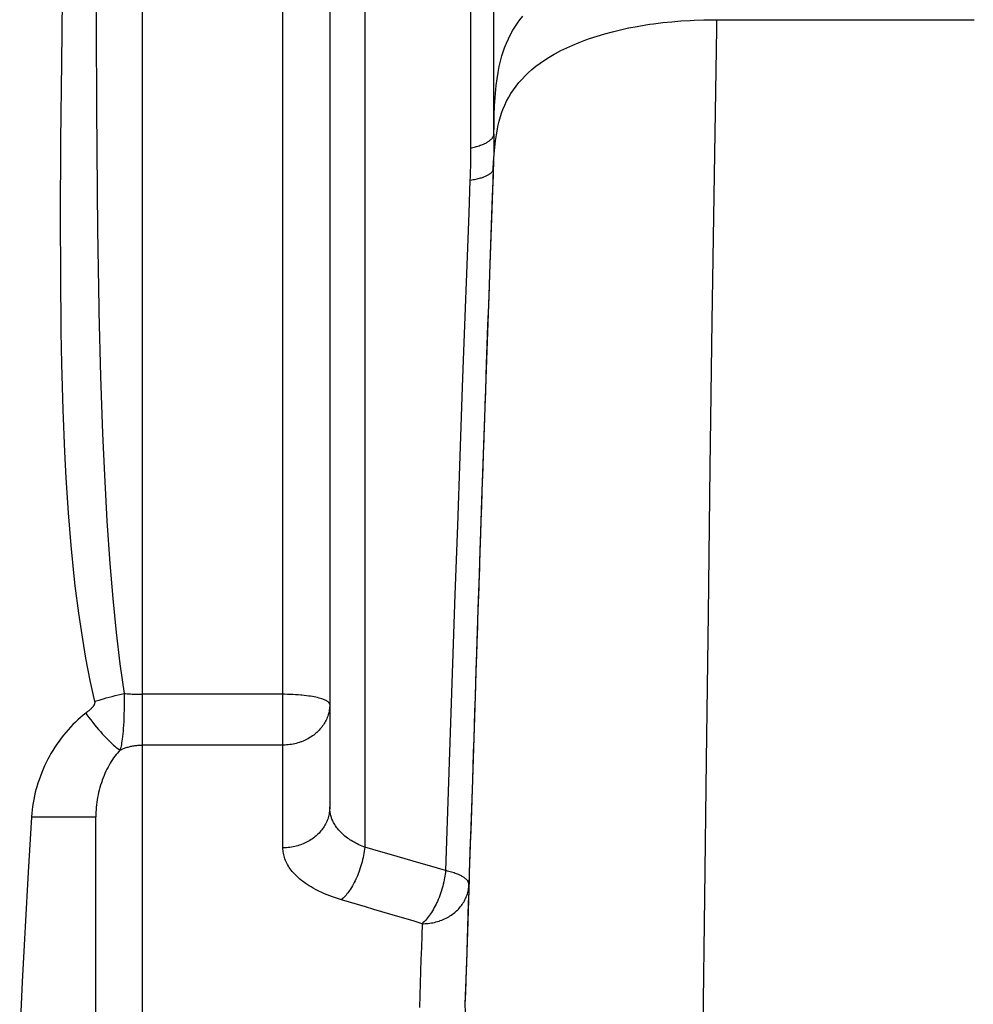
# Model space of a CAD drawing. Header units: millimetres. Extents: x 0 to 297, y 0 to 210.
# Tile 28 of 35: x 169 to 186, y 97 to 113. Entities that reach past the tile are written whole.
import ezdxf

# ---------------------------------------------------------------- set-up
doc = ezdxf.new("R2010")
doc.units = ezdxf.units.MM
doc.layers.add('ALL_ASSEM_MEMBER', color=7, linetype='CONTINUOUS')

msp = doc.modelspace()

# ---------------------------------------------------------------- linework, layer by layer
at = {"layer": 'ALL_ASSEM_MEMBER', "color": 7}
for p, q in [((171.381578, 89.669532), (171.381578, 128.917668)), ((177.391185, 111.537472), (177.391185, 126.178292)), ((176.991178, 123.178415), (176.991178, 111.29553)), ((175.181579, 122.111493), (175.181579, 99.336714)), ((173.781578, 99.324466), (173.781578, 121.009547)), ((174.581582, 121.009547), (174.581582, 100.017282)), ((170.016809, 114.610992), (169.9991, 113.266511)), ((170.583917, 113.906146), (170.585328, 113.371995)), ((177.832506, 113.482711), (177.884202, 113.547618)), ((170.585328, 113.371995), (170.591783, 111.969811)), ((177.714058, 113.306333), (177.757478, 113.376303)), ((177.757478, 113.376303), (177.804214, 113.444459)), ((177.804214, 113.444459), (177.832506, 113.482711)), ((179.552931, 113.315794), (179.691576, 113.345992)), ((179.691576, 113.345992), (179.697397, 113.34705)), ((179.697397, 113.34705), (179.838871, 113.374038)), ((179.838871, 113.374038), (179.989055, 113.39905)), ((179.989055, 113.39905), (180.058454, 113.409492)), ((180.058454, 113.409492), (180.116944, 113.417782)), ((180.116944, 113.417782), (180.276322, 113.437961)), ((180.276322, 113.437961), (180.431297, 113.454012)), ((180.431297, 113.454012), (180.586618, 113.466501)), ((180.586618, 113.466501), (180.74608, 113.475673)), ((180.74608, 113.475673), (180.812011, 113.478495)), ((180.812011, 113.478495), (180.977742, 113.483575)), ((180.977742, 113.483575), (181.00413, 113.484281)), ((181.00413, 113.484281), (181.102724, 113.487103)), ((181.102724, 113.487103), (181.196711, 113.487808)), ((181.194153, 113.335197), (181.155482, 110.833438)), ((181.196623, 113.484499), (181.194153, 113.335197)), ((181.196623, 113.484499), (181.416999, 113.484693)), ((181.416999, 113.484693), (181.857756, 113.485752)), ((181.857756, 113.485752), (182.298512, 113.48681)), ((182.298512, 113.48681), (182.518888, 113.487152)), ((182.518888, 113.487152), (182.959645, 113.487378)), ((182.959645, 113.487378), (183.400423, 113.487293)), ((183.400423, 113.487293), (183.400423, 113.487293)), ((183.400423, 113.487293), (183.841179, 113.487209)), ((183.841179, 113.487209), (184.281935, 113.487163)), ((184.281935, 113.487163), (184.722692, 113.487163)), ((184.722692, 113.487163), (185.163448, 113.487173)), ((185.163448, 113.487173), (185.604205, 113.487195)), ((169.9991, 113.266511), (169.993032, 112.758791)), ((177.637353, 113.16137), (177.674042, 113.23473)), ((177.674042, 113.23473), (177.714058, 113.306333)), ((178.960762, 113.141663), (179.026079, 113.16477)), ((179.026079, 113.16477), (179.153601, 113.206952)), ((179.153601, 113.206952), (179.283924, 113.246223)), ((179.283924, 113.246223), (179.417034, 113.282527)), ((179.417034, 113.282527), (179.552931, 113.315794)), ((177.55378, 112.954268), (177.571807, 113.005061)), ((177.571807, 113.005061), (177.60324, 113.084792)), ((177.60324, 113.084792), (177.637353, 113.16137)), ((178.536932, 112.959976), (178.634383, 113.007432)), ((178.634383, 113.007432), (178.73708, 113.053444)), ((178.73708, 113.053444), (178.845623, 113.098134)), ((178.845623, 113.098134), (178.960762, 113.141663)), ((177.502522, 112.780483), (177.526934, 112.869637)), ((177.526934, 112.869637), (177.55378, 112.954268)), ((178.25386, 112.795966), (178.334399, 112.847221)), ((178.334399, 112.847221), (178.420022, 112.897446)), ((178.420022, 112.897446), (178.444257, 112.910958)), ((178.444257, 112.910958), (178.536932, 112.959976)), ((169.993032, 112.758791), (169.980085, 111.414247)), ((177.460965, 112.586007), (177.480544, 112.686207)), ((177.480544, 112.686207), (177.502522, 112.780483)), ((178.039855, 112.63553), (178.10684, 112.690168)), ((178.10684, 112.690168), (178.17809, 112.743632)), ((178.17809, 112.743632), (178.25386, 112.795966)), ((177.443749, 112.47877), (177.460965, 112.586007)), ((177.870991, 112.473334), (177.927781, 112.532417)), ((177.927781, 112.532417), (177.976962, 112.579668)), ((177.976962, 112.579668), (178.039855, 112.63553)), ((177.421348, 112.292733), (177.428791, 112.362907)), ((177.428791, 112.362907), (177.443749, 112.47877)), ((177.722486, 112.288256), (177.768251, 112.351044)), ((177.768251, 112.351044), (177.817774, 112.412797)), ((177.817774, 112.412797), (177.870991, 112.473334)), ((177.401028, 112.012099), (177.409777, 112.157351)), ((177.409777, 112.157351), (177.421348, 112.292733)), ((177.60735, 112.094158), (177.642345, 112.160247)), ((177.642345, 112.160247), (177.680512, 112.224608)), ((177.680512, 112.224608), (177.722486, 112.288256)), ((177.395066, 111.853324), (177.401028, 112.012099)), ((177.545155, 111.95322), (177.574929, 112.025127)), ((177.574929, 112.025127), (177.60735, 112.094158)), ((170.591783, 111.969811), (170.603531, 110.567669)), ((177.391891, 111.674339), (177.395066, 111.853324)), ((177.479891, 111.749918), (177.502892, 111.830983)), ((177.502892, 111.830983), (177.528116, 111.907292)), ((177.528116, 111.907292), (177.545155, 111.95322)), ((177.391185, 111.537493), (177.391891, 111.674339)), ((177.449411, 111.617842), (177.459042, 111.663424)), ((177.459042, 111.663424), (177.479891, 111.749918)), ((177.37186, 111.47714), (177.37567, 111.483349)), ((177.37567, 111.483349), (177.378845, 111.489523)), ((177.378845, 111.489523), (177.381667, 111.495626)), ((177.381667, 111.495626), (177.384137, 111.501693)), ((177.384137, 111.501693), (177.386254, 111.507726)), ((177.386254, 111.507726), (177.388017, 111.513688)), ((177.388017, 111.513688), (177.389429, 111.51965)), ((177.389429, 111.51965), (177.390487, 111.525576)), ((177.390487, 111.525576), (177.391192, 111.531503)), ((177.391108, 111.488757), (177.390808, 111.42864)), ((177.391185, 111.537507), (177.391108, 111.488757)), ((177.391192, 111.531503), (177.391386, 111.53743)), ((177.416497, 111.418293), (177.431737, 111.521237)), ((177.431737, 111.521237), (177.449411, 111.617842)), ((169.980085, 111.414247), (169.974194, 110.06965)), ((177.050762, 111.308901), (177.072635, 111.31451)), ((177.072635, 111.31451), (177.094224, 111.320436)), ((177.094224, 111.320436), (177.115497, 111.326645)), ((177.115497, 111.326645), (177.136346, 111.333136)), ((177.136346, 111.333136), (177.156737, 111.339874)), ((177.156737, 111.339874), (177.164956, 111.342697)), ((177.164956, 111.342697), (177.181572, 111.348659)), ((177.181572, 111.348659), (177.196706, 111.354444)), ((177.196706, 111.354444), (177.210782, 111.360194)), ((177.210782, 111.360194), (177.224117, 111.36598)), ((177.224117, 111.36598), (177.236817, 111.371907)), ((177.236817, 111.371907), (177.249094, 111.37801)), ((177.249094, 111.37801), (177.260982, 111.384324)), ((177.260982, 111.384324), (177.272589, 111.390921)), ((177.272589, 111.390921), (177.283983, 111.3978)), ((177.283983, 111.3978), (177.294285, 111.404397)), ((177.294285, 111.404397), (177.304409, 111.411276)), ((177.304409, 111.411276), (177.313864, 111.41812)), ((177.313864, 111.41812), (177.322683, 111.424929)), ((177.322683, 111.424929), (177.330868, 111.431702)), ((177.330868, 111.431702), (177.338417, 111.438405)), ((177.338417, 111.438405), (177.345367, 111.445037)), ((177.345367, 111.445037), (177.351752, 111.451599)), ((177.351752, 111.451599), (177.357573, 111.45809)), ((177.357573, 111.45809), (177.362829, 111.464511)), ((177.362829, 111.464511), (177.367592, 111.470861)), ((177.367592, 111.470861), (177.37186, 111.47714)), ((177.390102, 111.368523), (177.389397, 111.308407)), ((177.390808, 111.42864), (177.390102, 111.368523)), ((177.403691, 111.307384), (177.416497, 111.418293)), ((176.990586, 111.158709), (176.990286, 111.130205)), ((176.990938, 111.21382), (176.990586, 111.158709)), ((176.991154, 111.268931), (176.990938, 111.21382)), ((176.991178, 111.29553), (176.991154, 111.268931)), ((176.991178, 111.29553), (177.006559, 111.298705)), ((177.006559, 111.298705), (177.028714, 111.303609)), ((177.028714, 111.303609), (177.050762, 111.308901)), ((177.384782, 111.049348), (177.393179, 111.185944)), ((177.386723, 111.176824), (177.385312, 111.116722)), ((177.388134, 111.23693), (177.386723, 111.176824)), ((177.388338, 111.24829), (177.388134, 111.23693)), ((177.389397, 111.308407), (177.388338, 111.24829)), ((177.393179, 111.185944), (177.403691, 111.307384)), ((176.988522, 111.019997), (176.987463, 110.964897)), ((176.98958, 111.075104), (176.988522, 111.019997)), ((176.990286, 111.130205), (176.98958, 111.075104)), ((177.381784, 110.99653), (177.379667, 110.936445)), ((177.379879, 110.936477), (177.384782, 111.049348)), ((177.383548, 111.056626), (177.381784, 110.99653)), ((177.385312, 111.116722), (177.383548, 111.056626)), ((176.984288, 110.854707), (176.982525, 110.799628)), ((176.986052, 110.909796), (176.984288, 110.854707)), ((176.987463, 110.964897), (176.986052, 110.909796)), ((177.23276, 110.804796), (177.245566, 110.810052)), ((177.245566, 110.810052), (177.258195, 110.815626)), ((177.258195, 110.815626), (177.270719, 110.821553)), ((177.270719, 110.821553), (177.281514, 110.82695)), ((177.281514, 110.82695), (177.292097, 110.832595)), ((177.292097, 110.832595), (177.301834, 110.838169)), ((177.301834, 110.838169), (177.310794, 110.843672)), ((177.310794, 110.843672), (177.319049, 110.849105)), ((177.319049, 110.849105), (177.326634, 110.854467)), ((177.326634, 110.854467), (177.333584, 110.859794)), ((177.333584, 110.859794), (177.339934, 110.86505)), ((177.339934, 110.86505), (177.345719, 110.870271)), ((177.345719, 110.870271), (177.350941, 110.875457)), ((177.350941, 110.875457), (177.355668, 110.880608)), ((177.355668, 110.880608), (177.359901, 110.885723)), ((177.359901, 110.885723), (177.363676, 110.890803)), ((177.375187, 110.810754), (177.362769, 110.476642)), ((177.363676, 110.890803), (177.366851, 110.895883)), ((177.379879, 110.936477), (177.366191, 110.568876)), ((177.366851, 110.895883), (177.369673, 110.900928)), ((177.369673, 110.900928), (177.372142, 110.905972)), ((177.372142, 110.905972), (177.374259, 110.910982)), ((177.374259, 110.910982), (177.376023, 110.916027)), ((177.379879, 110.936445), (177.375187, 110.810754)), ((177.376023, 110.916027), (177.377434, 110.921071)), ((177.377434, 110.921071), (177.378492, 110.926151)), ((177.378492, 110.926151), (177.379198, 110.931267)), ((177.379198, 110.931267), (177.379551, 110.936452)), ((181.155482, 110.833438), (181.119223, 108.331643)), ((176.980443, 110.744541), (176.958783, 110.181735)), ((176.982525, 110.799628), (176.980408, 110.744549)), ((176.980454, 110.744541), (176.987827, 110.7456)), ((176.987827, 110.7456), (177.010934, 110.749128)), ((177.010934, 110.749128), (177.03397, 110.753008)), ((177.03397, 110.753008), (177.05683, 110.757206)), ((177.05683, 110.757206), (177.079373, 110.761722)), ((177.079373, 110.761722), (177.101527, 110.766484)), ((177.101527, 110.766484), (177.123188, 110.771494)), ((177.123188, 110.771494), (177.144284, 110.77675)), ((177.144284, 110.77675), (177.161076, 110.781195)), ((177.161076, 110.781195), (177.177233, 110.785781)), ((177.177233, 110.785781), (177.192155, 110.790332)), ((177.192155, 110.790332), (177.206231, 110.794989)), ((177.206231, 110.794989), (177.219707, 110.799786)), ((177.219707, 110.799786), (177.23276, 110.804796)), ((170.603531, 110.567669), (170.611574, 109.899149)), ((177.366191, 110.568876), (177.314125, 109.140174)), ((177.362769, 110.476642), (177.350457, 110.142534)), ((176.958783, 110.181735), (176.914297, 109.000851)), ((177.350457, 110.142534), (177.338251, 109.808415)), ((169.974194, 110.06965), (169.975958, 109.155915)), ((170.611574, 109.899149), (170.634117, 108.559537)), ((177.338251, 109.808415), (177.326151, 109.474296)), ((177.326151, 109.474296), (177.314121, 109.140174)), ((169.975958, 109.155915), (169.9858, 108.151078)), ((177.314125, 109.140174), (177.301213, 108.779)), ((177.314121, 109.140174), (177.306642, 108.931746)), ((176.914297, 109.000851), (176.870888, 107.819929)), ((177.306642, 108.931746), (177.294754, 108.597627)), ((177.301213, 108.779), (177.25096, 107.350234)), ((170.634117, 108.559537), (170.635528, 108.489247)), ((170.635528, 108.489247), (170.663186, 107.387925)), ((177.294754, 108.597627), (177.282936, 108.263497)), ((181.119223, 108.331643), (181.085004, 105.829831)), ((169.9858, 108.151078), (169.995537, 107.60446)), ((177.282936, 108.263497), (177.271188, 107.929364)), ((176.870888, 107.819929), (176.848522, 107.201849)), ((177.271188, 107.929364), (177.259511, 107.595235)), ((169.995537, 107.60446), (170.01688, 106.815784)), ((177.254205, 107.446708), (177.25103, 107.350234)), ((177.257733, 107.543172), (177.254205, 107.446708)), ((177.259497, 107.595235), (177.257733, 107.543172)), ((170.663186, 107.387925), (170.697017, 106.411071)), ((177.25096, 107.350234), (177.239142, 107.008965)), ((177.249619, 107.305823), (177.246444, 107.209363)), ((177.25103, 107.350234), (177.249619, 107.305823)), ((176.848522, 107.201849), (176.806362, 106.020881)), ((177.243269, 107.112889), (177.240094, 107.016415)), ((177.246444, 107.209363), (177.243269, 107.112889)), ((177.239142, 107.008965), (177.190219, 105.580146)), ((177.240094, 107.016415), (177.236919, 106.919952)), ((170.01688, 106.815784), (170.045561, 106.097931)), ((177.233744, 106.823481), (177.230569, 106.727007)), ((177.236919, 106.919952), (177.233744, 106.823481)), ((177.226089, 106.630544), (177.22362, 106.55712)), ((177.230569, 106.727007), (177.227394, 106.630544)), ((177.22362, 106.55712), (177.215224, 106.312875)), ((170.697017, 106.411071), (170.728626, 105.700627)), ((177.215224, 106.312875), (177.206898, 106.06864)), ((170.045561, 106.097931), (170.068597, 105.654021)), ((176.806362, 106.020881), (176.764861, 104.839892)), ((177.206898, 106.06864), (177.198572, 105.824391)), ((177.198572, 105.824391), (177.190282, 105.580146)), ((181.085004, 105.829831), (181.052337, 103.327984)), ((170.068597, 105.654021), (170.107766, 105.051788)), ((170.728626, 105.700627), (170.772381, 104.914512)), ((177.190219, 105.580146), (177.179706, 105.270034)), ((177.190282, 105.580146), (177.184497, 105.409324)), ((177.179706, 105.270034), (177.131742, 103.841194)), ((177.184497, 105.409324), (177.176242, 105.165079)), ((177.176242, 105.165079), (177.167987, 104.92083)), ((170.107766, 105.051788), (170.153712, 104.492939)), ((170.772381, 104.914512), (170.822733, 104.188383)), ((177.167987, 104.92083), (177.159767, 104.676585)), ((176.764861, 104.839892), (176.723875, 103.658885)), ((177.159767, 104.676585), (177.151583, 104.432339)), ((170.153712, 104.492939), (170.206692, 103.967865)), ((177.151583, 104.432339), (177.143398, 104.188094)), ((170.822733, 104.188383), (170.872891, 103.58924)), ((177.140862, 104.111732), (177.136346, 103.976456)), ((177.143331, 104.188094), (177.140862, 104.111732)), ((170.206692, 103.967865), (170.225142, 103.806128)), ((177.136346, 103.976456), (177.131831, 103.841194)), ((170.225142, 103.806128), (170.285322, 103.335015)), ((177.131742, 103.841194), (177.122747, 103.571443)), ((177.129714, 103.782283), (177.125198, 103.647022)), ((177.131831, 103.841194), (177.129714, 103.782283)), ((170.872891, 103.58924), (170.930982, 103.00732)), ((176.723875, 103.658885), (176.683295, 102.477865)), ((177.122747, 103.571443), (177.075432, 102.142581)), ((177.125198, 103.647022), (177.120718, 103.511746)), ((177.120718, 103.511746), (177.116203, 103.376484)), ((170.285322, 103.335015), (170.351521, 102.893761)), ((177.111722, 103.241211), (177.107242, 103.105935)), ((177.116203, 103.376484), (177.111722, 103.241211)), ((181.052337, 103.327984), (181.020834, 100.826126)), ((177.107242, 103.105935), (177.102762, 102.970673)), ((170.351521, 102.893761), (170.407602, 102.566747)), ((170.930982, 103.00732), (170.994772, 102.468872)), ((177.102762, 102.970673), (177.098281, 102.835401)), ((177.098331, 102.835401), (177.090993, 102.613246)), ((170.407602, 102.566747), (170.481703, 102.186216)), ((177.090993, 102.613246), (177.083197, 102.377912)), ((170.994772, 102.468872), (171.064826, 101.964126)), ((176.683295, 102.477865), (176.642991, 101.296833)), ((177.083197, 102.377912), (177.075436, 102.142581)), ((170.481703, 102.186216), (170.561124, 101.829626)), ((177.075083, 102.129423), (177.067322, 101.894089)), ((177.075432, 102.142581), (177.06813, 101.920804)), ((177.075436, 102.142581), (177.075083, 102.129423)), ((170.7114, 101.873441), (170.761635, 101.887411)), ((170.761635, 101.887411), (170.811955, 101.901063)), ((170.811955, 101.901063), (170.862371, 101.914398)), ((170.862371, 101.914398), (170.912874, 101.92738)), ((170.912874, 101.92738), (170.963463, 101.94001)), ((170.963463, 101.94001), (171.01415, 101.952251)), ((171.01415, 101.952251), (171.064921, 101.964104)), ((171.064911, 101.964126), (171.065264, 101.933857)), ((171.064911, 101.964126), (171.09091, 101.961656)), ((171.065264, 101.933857), (171.065969, 101.839817)), ((171.09091, 101.961656), (171.118074, 101.959539)), ((171.118074, 101.959539), (171.141111, 101.957776)), ((171.141111, 101.957776), (171.143933, 101.957582)), ((171.143933, 101.957582), (171.173743, 101.955818)), ((171.173743, 101.955818), (171.203517, 101.954054)), ((171.203517, 101.954054), (171.233291, 101.952643)), ((171.233291, 101.952643), (171.263031, 101.951584)), ((171.263031, 101.951584), (171.292734, 101.950879)), ((171.292734, 101.950879), (171.322403, 101.950173)), ((171.322403, 101.950173), (171.352036, 101.94982)), ((171.352036, 101.94982), (171.381599, 101.9497)), ((173.781578, 101.949827), (171.381578, 101.949827)), ((173.81045, 101.949894), (173.781628, 101.95)), ((173.859045, 101.949189), (173.81045, 101.949894)), ((173.906599, 101.947778), (173.859045, 101.949189)), ((173.953194, 101.946014), (173.906599, 101.947778)), ((173.998886, 101.943544), (173.953194, 101.946014)), ((174.043724, 101.940369), (173.998886, 101.943544)), ((174.087757, 101.936701), (174.043724, 101.940369)), ((174.105855, 101.934937), (174.087757, 101.936701)), ((174.147433, 101.930562), (174.105855, 101.934937)), ((174.18748, 101.925729), (174.147433, 101.930562)), ((174.22612, 101.920438), (174.18748, 101.925729)), ((174.255224, 101.916028), (174.22612, 101.920438)), ((174.287786, 101.910525), (174.255224, 101.916028)), ((174.318301, 101.904774), (174.287786, 101.910525)), ((174.347299, 101.898706), (174.318301, 101.904774)), ((174.372558, 101.892886), (174.347299, 101.898706)), ((174.39891, 101.886183), (174.372558, 101.892886)), ((174.423675, 101.879268), (174.39891, 101.886183)), ((177.06813, 101.920804), (177.021189, 100.491919)), ((177.067322, 101.894089), (177.059561, 101.658758)), ((170.510317, 101.712645), (170.501956, 101.704425)), ((170.514409, 101.716843), (170.510317, 101.712645)), ((170.520441, 101.723193), (170.514409, 101.716843)), ((170.525733, 101.729049), (170.520441, 101.723193)), ((170.530425, 101.734587), (170.525733, 101.729049)), ((170.534658, 101.739914), (170.530425, 101.734587)), ((170.538503, 101.745065), (170.534658, 101.739914)), ((170.542031, 101.750145), (170.538503, 101.745065)), ((170.545206, 101.755154), (170.542031, 101.750145)), ((170.548028, 101.760129), (170.545206, 101.755154)), ((170.550498, 101.765103), (170.548028, 101.760129)), ((170.550713, 101.765455), (170.550498, 101.765103)), ((170.553183, 101.7705), (170.550713, 101.765455)), ((170.555299, 101.775545), (170.553183, 101.7705)), ((170.557063, 101.780554), (170.555299, 101.775545)), ((170.558827, 101.785528), (170.557063, 101.780554)), ((170.560238, 101.790432), (170.558827, 101.785528)), ((170.561296, 101.79523), (170.560238, 101.790432)), ((170.561226, 101.829626), (170.588072, 101.837704)), ((170.561226, 101.829626), (170.561931, 101.825745)), ((170.562002, 101.799922), (170.561296, 101.79523)), ((170.561931, 101.825745), (170.562637, 101.821759)), ((170.562708, 101.804543), (170.562002, 101.799922)), ((170.562637, 101.821759), (170.56299, 101.817631)), ((170.563043, 101.809023), (170.562708, 101.804543)), ((170.56299, 101.817631), (170.563127, 101.813398)), ((170.563127, 101.813398), (170.563043, 101.809023)), ((170.588072, 101.837704), (170.638082, 101.85245)), ((170.638082, 101.85245), (170.688187, 101.866879)), ((170.688187, 101.866879), (170.7114, 101.873441)), ((171.066057, 101.759635), (171.065352, 101.687749)), ((171.065969, 101.839817), (171.066057, 101.759635)), ((174.446747, 101.872213), (174.423675, 101.879268)), ((174.46174, 101.867239), (174.446747, 101.872213)), ((174.477791, 101.861383), (174.46174, 101.867239)), ((174.492573, 101.855385), (174.477791, 101.861383)), ((174.506755, 101.848965), (174.492573, 101.855385)), ((174.520724, 101.841945), (174.506755, 101.848965)), ((174.52524, 101.839475), (174.520724, 101.841945)), ((174.535964, 101.833337), (174.52524, 101.839475)), ((174.545101, 101.827481), (174.535964, 101.833337)), ((174.552898, 101.821836), (174.545101, 101.827481)), ((174.55953, 101.816333), (174.552898, 101.821836)), ((174.565104, 101.810971), (174.55953, 101.816333)), ((174.569725, 101.805714), (174.565104, 101.810971)), ((174.5735, 101.800529), (174.569725, 101.805714)), ((174.576322, 101.795413), (174.5735, 101.800529)), ((174.578439, 101.790333), (174.576322, 101.795413)), ((174.579818, 101.730643), (174.577702, 101.708277)), ((174.580203, 101.785253), (174.578439, 101.790333)), ((174.581229, 101.752868), (174.579818, 101.730643)), ((174.581261, 101.780103), (174.580203, 101.785253)), ((174.581582, 101.774882), (174.581229, 101.752868)), ((174.581582, 101.774882), (174.581261, 101.780103)), ((170.32078, 101.554008), (170.27694, 101.515111)), ((170.365223, 101.591325), (170.32078, 101.554008)), ((170.410202, 101.627043), (170.365223, 101.591325)), ((170.423322, 101.637291), (170.410198, 101.627131)), ((170.410202, 101.627033), (170.429957, 101.599834)), ((170.438174, 101.649004), (170.423322, 101.637291)), ((170.429957, 101.599834), (170.463189, 101.554971)), ((170.451191, 101.659516), (170.438174, 101.649004)), ((170.462939, 101.669288), (170.451191, 101.659516)), ((170.473734, 101.678566), (170.462939, 101.669288)), ((170.463189, 101.554971), (170.49628, 101.51141)), ((170.483752, 101.687421), (170.473734, 101.678566)), ((170.493136, 101.696029), (170.483752, 101.687421)), ((170.501956, 101.704425), (170.493136, 101.696029)), ((171.06176, 101.54703), (171.058938, 101.482281)), ((171.063877, 101.613821), (171.06176, 101.54703)), ((171.065288, 101.682916), (171.063877, 101.613821)), ((171.065352, 101.687749), (171.065288, 101.682916)), ((174.539051, 101.552244), (174.530267, 101.53083)), ((174.547059, 101.573975), (174.539051, 101.552244)), ((174.547222, 101.574328), (174.547059, 101.573975)), ((174.554418, 101.596341), (174.547222, 101.574328)), ((174.560804, 101.618566), (174.554418, 101.596341)), ((174.566342, 101.640932), (174.560804, 101.618566)), ((174.571034, 101.663369), (174.566342, 101.640932)), ((174.574879, 101.685841), (174.571034, 101.663369)), ((174.577702, 101.708277), (174.574879, 101.685841)), ((177.059561, 101.658758), (177.051835, 101.423424)), ((170.149397, 101.389106), (170.10838, 101.344105)), ((170.191191, 101.432635), (170.149397, 101.389106)), ((170.233729, 101.474654), (170.191191, 101.432635)), ((170.27694, 101.515111), (170.233729, 101.474654)), ((170.49628, 101.51141), (170.529264, 101.46908)), ((170.529264, 101.46908), (170.562178, 101.427943)), ((170.562178, 101.427943), (170.595022, 101.387959)), ((170.595022, 101.387959), (170.62783, 101.349083)), ((171.05541, 101.419388), (171.052235, 101.371502)), ((171.058938, 101.482281), (171.05541, 101.419388)), ((174.446624, 101.389825), (174.431454, 101.370881)), ((174.461017, 101.409122), (174.446624, 101.389825)), ((174.474599, 101.428737), (174.461017, 101.409122)), ((174.487369, 101.448668), (174.474599, 101.428737)), ((174.499329, 101.468847), (174.487369, 101.448668)), ((174.510441, 101.489238), (174.499329, 101.468847)), ((174.520742, 101.50984), (174.510441, 101.489238)), ((174.530267, 101.53083), (174.520742, 101.50984)), ((177.051835, 101.423424), (177.044109, 101.188093)), ((170.028927, 101.249797), (169.990612, 101.200595)), ((170.068213, 101.297652), (170.028927, 101.249797)), ((170.10838, 101.344105), (170.068213, 101.297652)), ((170.62783, 101.349083), (170.660603, 101.311283)), ((170.660603, 101.311283), (170.693376, 101.274531)), ((170.693376, 101.274531), (170.726149, 101.238787)), ((170.726149, 101.238787), (170.731794, 101.232719)), ((170.731794, 101.232719), (170.762344, 101.200476)), ((171.039042, 101.226246), (171.033715, 101.183129)), ((171.043875, 101.271592), (171.039042, 101.226246)), ((171.048284, 101.319739), (171.043875, 101.271592)), ((171.052235, 101.371502), (171.048284, 101.319739)), ((174.243918, 101.209556), (174.221375, 101.196221)), ((174.265861, 101.223491), (174.243918, 101.209556)), ((174.287204, 101.238025), (174.265861, 101.223491)), ((174.307876, 101.253159), (174.287204, 101.238025)), ((174.327914, 101.268858), (174.307876, 101.253159)), ((174.347282, 101.285086), (174.327914, 101.268858)), ((174.363156, 101.299232), (174.347282, 101.285086)), ((174.381289, 101.316448), (174.363156, 101.299232)), ((174.398752, 101.334157), (174.381289, 101.316448)), ((174.415473, 101.352325), (174.398752, 101.334157)), ((174.431454, 101.370881), (174.415473, 101.352325)), ((176.642991, 101.296833), (176.602823, 100.115791)), ((169.881967, 101.045479), (169.848065, 100.991501)), ((169.917069, 101.098375), (169.881967, 101.045479)), ((169.953299, 101.150102), (169.917069, 101.098375)), ((169.990612, 101.200595), (169.953299, 101.150102)), ((170.762344, 101.200476), (170.791589, 101.170525)), ((170.791589, 101.170525), (170.819847, 101.142479)), ((170.819847, 101.142479), (170.847364, 101.116091)), ((170.847364, 101.116091), (170.874316, 101.09115)), ((170.874316, 101.09115), (170.884017, 101.082401)), ((170.884017, 101.082401), (170.905607, 101.063457)), ((170.905607, 101.063457), (170.925327, 101.046912)), ((170.925327, 101.046912), (170.943848, 101.032165)), ((171.007362, 101.039902), (171.001118, 101.017324)), ((171.013183, 101.063891), (171.007362, 101.039902)), ((171.018651, 101.089573), (171.013183, 101.063891)), ((171.023837, 101.117442), (171.018651, 101.089573)), ((171.028811, 101.148275), (171.023837, 101.117442)), ((171.033715, 101.183129), (171.028811, 101.148275)), ((171.08624, 101.033086), (171.101974, 101.038343)), ((171.101974, 101.038343), (171.117919, 101.043317)), ((171.117919, 101.043317), (171.134006, 101.048009)), ((171.134006, 101.048009), (171.150233, 101.052418)), ((171.150233, 101.052418), (171.166602, 101.056511)), ((171.166602, 101.056511), (171.183077, 101.060321)), ((171.183077, 101.060321), (171.199693, 101.063848)), ((171.199693, 101.063848), (171.216415, 101.067023)), ((171.216415, 101.067023), (171.233207, 101.069846)), ((171.233207, 101.069846), (171.250069, 101.072315)), ((171.250069, 101.072315), (171.267003, 101.074432)), ((171.267003, 101.074432), (171.283971, 101.076548)), ((171.283971, 101.076548), (171.300975, 101.078312)), ((171.300975, 101.078312), (171.313605, 101.079371)), ((171.313605, 101.079371), (171.330609, 101.080429)), ((171.330609, 101.080429), (171.347612, 101.081134)), ((171.347612, 101.081134), (171.364616, 101.081487)), ((171.364616, 101.081487), (171.381585, 101.081646)), ((173.781578, 101.082062), (171.381578, 101.082062)), ((173.809543, 101.082637), (173.781674, 101.082285)), ((173.817375, 101.082909), (173.809543, 101.082637)), ((173.845244, 101.08432), (173.817375, 101.082909)), ((173.873043, 101.086789), (173.845244, 101.08432)), ((173.900736, 101.089964), (173.873043, 101.086789)), ((173.928288, 101.093986), (173.900736, 101.089964)), ((173.955628, 101.098819), (173.928288, 101.093986)), ((173.982721, 101.104464), (173.955628, 101.098819)), ((174.009533, 101.110919), (173.982721, 101.104464)), ((174.035991, 101.118151), (174.009533, 101.110919)), ((174.062096, 101.126159), (174.035991, 101.118151)), ((174.087779, 101.134908), (174.062096, 101.126159)), ((174.100725, 101.139671), (174.087779, 101.134908)), ((174.125808, 101.149549), (174.100725, 101.139671)), ((174.150467, 101.160167), (174.125808, 101.149549)), ((174.174632, 101.171491), (174.150467, 101.160167)), ((174.198268, 101.183521), (174.174632, 101.171491)), ((174.221375, 101.196221), (174.198268, 101.183521)), ((177.044109, 101.188093), (177.036383, 100.952762)), ((169.784036, 100.880602), (169.763857, 100.842823)), ((169.815398, 100.93651), (169.784036, 100.880602)), ((169.848065, 100.991501), (169.815398, 100.93651)), ((170.907805, 100.891411), (170.887062, 100.862836)), ((170.929007, 100.918998), (170.907805, 100.891411)), ((170.950632, 100.945597), (170.929007, 100.918998)), ((170.943848, 101.032165), (170.961522, 101.018901)), ((170.972716, 100.971244), (170.950632, 100.945597)), ((170.961522, 101.018901), (170.978597, 101.006871)), ((170.995223, 100.995903), (170.972716, 100.971244)), ((170.978597, 101.006871), (170.995213, 100.995935)), ((171.001118, 101.017324), (170.994451, 100.995946)), ((170.995223, 100.995903), (171.010075, 101.002818)), ((171.010075, 101.002818), (171.025068, 101.00945)), ((171.025068, 101.00945), (171.040238, 101.0158)), ((171.040238, 101.0158), (171.055548, 101.021868)), ((171.055548, 101.021868), (171.071035, 101.027689)), ((171.071035, 101.027689), (171.08624, 101.033086)), ((177.036383, 100.952762), (177.028657, 100.717428)), ((169.707201, 100.727683), (169.681096, 100.669168)), ((169.734789, 100.785571), (169.707201, 100.727683)), ((169.763857, 100.842823), (169.734789, 100.785571)), ((170.790542, 100.704615), (170.772762, 100.669867)), ((170.808851, 100.738305), (170.790542, 100.704615)), ((170.827654, 100.770973), (170.808851, 100.738305)), ((170.846986, 100.802617), (170.827654, 100.770973)), ((170.866777, 100.833238), (170.846986, 100.802617)), ((170.887062, 100.862836), (170.866777, 100.833238)), ((177.028657, 100.717428), (177.020931, 100.482097)), ((181.020834, 100.826126), (180.991976, 98.47357)), ((169.63333, 100.550325), (169.611669, 100.490024)), ((169.656472, 100.610043), (169.63333, 100.550325)), ((169.681096, 100.669168), (169.656472, 100.610043)), ((170.722844, 100.559366), (170.707392, 100.520458)), ((170.738895, 100.59724), (170.722844, 100.559366)), ((170.755546, 100.63407), (170.738895, 100.59724)), ((170.772762, 100.669867), (170.755546, 100.63407)), ((169.572088, 100.365928), (169.563409, 100.335271)), ((169.572793, 100.367692), (169.572088, 100.365928)), ((169.59149, 100.429142), (169.572793, 100.367692)), ((169.611669, 100.490024), (169.59149, 100.429142)), ((170.664177, 100.395074), (170.651971, 100.353602)), ((170.677335, 100.43637), (170.664177, 100.395074)), ((170.688942, 100.470308), (170.677335, 100.43637)), ((170.692575, 100.480538), (170.688942, 100.470308)), ((170.707392, 100.520458), (170.692575, 100.480538)), ((177.021189, 100.491919), (177.015686, 100.324177)), ((177.020868, 100.48209), (177.015753, 100.326209)), ((169.532929, 100.213112), (169.520229, 100.152533)), ((169.547323, 100.274047), (169.532929, 100.213112)), ((169.563409, 100.335271), (169.547323, 100.274047)), ((170.621138, 100.228373), (170.612813, 100.186463)), ((170.630451, 100.270223), (170.621138, 100.228373)), ((170.640717, 100.311971), (170.630451, 100.270223)), ((170.651971, 100.353602), (170.640717, 100.311971)), ((177.015686, 100.324177), (176.968876, 98.895291)), ((177.015753, 100.326209), (177.009897, 100.147347)), ((169.499909, 100.032677), (169.492254, 99.973495)), ((169.509223, 100.092374), (169.499909, 100.032677)), ((169.520229, 100.152533), (169.509223, 100.092374)), ((170.593727, 100.06062), (170.589318, 100.018717)), ((170.599125, 100.102562), (170.593727, 100.06062)), ((170.605475, 100.144518), (170.599125, 100.102562)), ((170.612813, 100.186463), (170.605475, 100.144518)), ((176.602823, 100.115791), (176.562688, 98.93476)), ((177.009897, 100.147347), (177.00404, 99.968482)), ((169.486257, 99.914884), (169.481882, 99.856856)), ((169.492254, 99.973495), (169.486257, 99.914884)), ((170.581909, 99.89351), (170.581556, 99.852009)), ((170.58332, 99.935144), (170.581909, 99.89351)), ((170.58579, 99.976881), (170.58332, 99.935144)), ((170.589318, 100.018717), (170.58579, 99.976881)), ((174.560804, 99.860966), (174.554418, 99.838741)), ((174.566342, 99.883332), (174.560804, 99.860966)), ((174.571034, 99.905769), (174.566342, 99.883332)), ((174.574879, 99.928241), (174.571034, 99.905769)), ((174.577702, 99.950677), (174.574879, 99.928241)), ((174.579818, 99.973043), (174.577702, 99.950677)), ((174.581229, 99.995268), (174.579818, 99.973043)), ((174.581582, 100.017282), (174.581229, 99.995268)), ((174.582034, 99.997914), (174.581681, 100.017282)), ((174.583092, 99.97837), (174.582034, 99.997914)), ((174.584856, 99.95872), (174.583092, 99.97837)), ((174.587325, 99.939), (174.584856, 99.95872)), ((174.5905, 99.919245), (174.587325, 99.939)), ((174.594522, 99.899524), (174.5905, 99.919245)), ((174.599284, 99.879875), (174.594522, 99.899524)), ((174.604753, 99.860331), (174.599284, 99.879875)), ((174.610891, 99.840999), (174.604753, 99.860331)), ((177.00404, 99.968482), (176.998184, 99.789617)), ((169.481283, 99.84611), (169.424796, 98.908552)), ((169.481988, 99.856729), (169.481283, 99.84611)), ((169.481988, 99.856729), (169.560136, 99.856902)), ((169.560136, 99.856902), (169.67011, 99.857054)), ((169.67011, 99.857054), (169.755377, 99.857096)), ((169.755377, 99.857096), (169.865341, 99.857075)), ((169.865341, 99.857075), (169.945308, 99.85699)), ((169.945308, 99.85699), (170.055273, 99.856796)), ((170.055273, 99.856796), (170.118963, 99.856634)), ((170.118963, 99.856634), (170.228927, 99.856281)), ((170.228927, 99.856281), (170.30644, 99.855928)), ((170.30644, 99.855928), (170.376117, 99.855575)), ((170.376117, 99.855575), (170.43689, 99.855223)), ((170.43689, 99.855223), (170.487933, 99.85487)), ((170.487933, 99.85487), (170.528456, 99.854164)), ((170.528456, 99.854164), (170.534595, 99.854076)), ((170.534595, 99.854076), (170.557772, 99.853723)), ((170.557772, 99.853723), (170.568109, 99.85342)), ((170.568109, 99.85342), (170.571284, 99.853399)), ((170.571284, 99.853399), (170.575517, 99.85312)), ((170.575517, 99.85312), (170.577281, 99.852852)), ((170.577281, 99.852852), (170.580103, 99.85282)), ((170.580103, 99.85282), (170.581161, 99.852863)), ((170.581161, 99.852863), (170.581514, 99.85251)), ((170.581585, 90.547038), (170.581585, 99.852069)), ((174.48738, 99.691068), (174.474609, 99.671136)), ((174.499339, 99.711247), (174.48738, 99.691068)), ((174.510452, 99.731638), (174.499339, 99.711247)), ((174.520753, 99.75224), (174.510452, 99.731638)), ((174.530278, 99.77323), (174.520753, 99.75224)), ((174.539062, 99.794644), (174.530278, 99.77323)), ((174.54707, 99.816375), (174.539062, 99.794644)), ((174.547222, 99.816728), (174.54707, 99.816375)), ((174.554418, 99.838741), (174.547222, 99.816728)), ((174.61336, 99.834014), (174.610891, 99.840999)), ((174.620451, 99.814999), (174.61336, 99.834014)), ((174.628212, 99.796267), (174.620451, 99.814999)), ((174.636749, 99.777569), (174.628212, 99.796267)), ((174.646027, 99.758907), (174.636749, 99.777569)), ((174.656082, 99.740351), (174.646027, 99.758907)), ((174.666912, 99.721831), (174.656082, 99.740351)), ((174.678554, 99.703416), (174.666912, 99.721831)), ((174.690971, 99.685106), (174.678554, 99.703416)), ((176.998184, 99.789617), (176.992328, 99.610752)), ((174.347327, 99.52745), (174.32796, 99.511222)), ((174.363167, 99.541597), (174.347327, 99.52745)), ((174.3813, 99.558812), (174.363167, 99.541597)), ((174.398762, 99.576522), (174.3813, 99.558812)), ((174.415484, 99.59469), (174.398762, 99.576522)), ((174.431429, 99.613281), (174.415484, 99.59469)), ((174.446634, 99.632225), (174.431429, 99.613281)), ((174.461028, 99.651522), (174.446634, 99.632225)), ((174.474609, 99.671136), (174.461028, 99.651522)), ((174.704165, 99.666938), (174.690971, 99.685106)), ((174.718135, 99.648911), (174.704165, 99.666938)), ((174.732881, 99.631061), (174.718135, 99.648911)), ((174.737044, 99.626228), (174.732881, 99.631061)), ((174.752778, 99.60866), (174.737044, 99.626228)), ((174.769253, 99.591303), (174.752778, 99.60866)), ((174.786503, 99.574158), (174.769253, 99.591303)), ((174.804566, 99.55726), (174.786503, 99.574158)), ((174.823404, 99.540609), (174.804566, 99.55726)), ((174.843054, 99.524205), (174.823404, 99.540609)), ((174.863515, 99.508047), (174.843054, 99.524205)), ((176.992328, 99.610752), (176.986472, 99.431886)), ((174.036072, 99.360481), (174.009614, 99.353249)), ((174.062177, 99.368489), (174.036072, 99.360481)), ((174.08786, 99.377238), (174.062177, 99.368489)), ((174.100807, 99.382), (174.08786, 99.377238)), ((174.125889, 99.391913), (174.100807, 99.382)), ((174.150513, 99.402532), (174.125889, 99.391913)), ((174.174678, 99.413856), (174.150513, 99.402532)), ((174.198314, 99.425886), (174.174678, 99.413856)), ((174.221421, 99.438586), (174.198314, 99.425886)), ((174.243964, 99.451921), (174.221421, 99.438586)), ((174.265906, 99.465855), (174.243964, 99.451921)), ((174.287249, 99.48039), (174.265906, 99.465855)), ((174.307922, 99.495524), (174.287249, 99.48039)), ((174.32796, 99.511222), (174.307922, 99.495524)), ((174.884822, 99.492137), (174.863515, 99.508047)), ((174.906977, 99.476474), (174.884822, 99.492137)), ((174.927262, 99.462892), (174.906977, 99.476474)), ((174.951039, 99.447793), (174.927262, 99.462892)), ((174.975521, 99.433082), (174.951039, 99.447793)), ((175.00071, 99.41876), (174.975521, 99.433082)), ((175.026639, 99.404895), (175.00071, 99.41876)), ((175.053309, 99.391419), (175.026639, 99.404895)), ((175.08072, 99.378402), (175.053309, 99.391419)), ((175.108871, 99.365808), (175.08072, 99.378402)), ((175.137764, 99.353672), (175.108871, 99.365808)), ((176.986472, 99.431886), (176.980616, 99.253021)), ((173.781832, 99.301606), (173.781127, 99.324466)), ((173.809589, 99.324924), (173.781719, 99.324571)), ((173.783596, 99.278358), (173.781832, 99.301606)), ((173.786418, 99.254827), (173.783596, 99.278358)), ((173.790193, 99.23098), (173.786418, 99.254827)), ((173.795097, 99.20692), (173.790193, 99.23098)), ((173.801129, 99.18272), (173.795097, 99.20692)), ((173.817456, 99.325203), (173.809589, 99.324924)), ((173.845325, 99.326614), (173.817456, 99.325203)), ((173.873124, 99.329084), (173.845325, 99.326614)), ((173.900817, 99.332259), (173.873124, 99.329084)), ((173.928369, 99.33628), (173.900817, 99.332259)), ((173.955709, 99.341113), (173.928369, 99.33628)), ((173.982803, 99.346793), (173.955709, 99.341113)), ((174.009614, 99.353249), (173.982803, 99.346793)), ((175.167397, 99.34203), (175.137764, 99.353672)), ((175.160624, 99.193723), (175.153357, 99.157895)), ((175.16708, 99.229551), (175.160624, 99.193723)), ((175.172724, 99.265347), (175.16708, 99.229551)), ((175.181579, 99.336704), (175.167397, 99.34203)), ((175.177557, 99.30108), (175.172724, 99.265347)), ((175.181579, 99.336704), (175.177557, 99.30108)), ((175.319684, 99.296515), (175.181579, 99.336714)), ((175.4578, 99.256306), (175.319684, 99.296515)), ((175.595905, 99.216107), (175.4578, 99.256306)), ((175.734021, 99.175904), (175.595905, 99.216107)), ((176.980616, 99.253021), (176.97476, 99.074156)), ((173.808291, 99.158413), (173.801129, 99.18272)), ((173.816546, 99.134072), (173.808291, 99.158413)), ((173.825894, 99.109801), (173.816546, 99.134072)), ((173.836336, 99.085706), (173.825894, 99.109801)), ((173.847837, 99.061858), (173.836336, 99.085706)), ((173.848543, 99.060447), (173.847837, 99.061858)), ((173.861101, 99.036987), (173.848543, 99.060447)), ((173.874789, 99.013598), (173.861101, 99.036987)), ((175.126828, 99.050707), (175.116421, 99.015214)), ((175.136459, 99.086345), (175.126828, 99.050707)), ((175.145313, 99.122088), (175.136459, 99.086345)), ((175.153357, 99.157895), (175.145313, 99.122088)), ((175.872126, 99.135705), (175.734021, 99.175904)), ((176.010242, 99.095506), (175.872126, 99.135705)), ((176.148347, 99.055318), (176.010242, 99.095506)), ((176.286463, 99.015126), (176.148347, 99.055318)), ((176.97476, 99.074156), (176.968904, 98.895291)), ((169.424796, 98.908552), (169.371946, 97.970764)), ((173.889676, 98.99028), (173.874789, 99.013598)), ((173.905798, 98.967032), (173.889676, 98.99028)), ((173.92319, 98.943819), (173.905798, 98.967032)), ((173.941887, 98.920606), (173.92319, 98.943819)), ((173.961925, 98.897358), (173.941887, 98.920606)), ((173.983374, 98.87411), (173.961925, 98.897358)), ((174.00634, 98.850792), (173.983374, 98.87411)), ((174.030858, 98.827402), (174.00634, 98.850792)), ((175.069889, 98.882125), (175.055884, 98.847765)), ((175.080579, 98.909889), (175.069889, 98.882125)), ((175.093279, 98.944778), (175.080579, 98.909889)), ((175.105238, 98.97988), (175.093279, 98.944778)), ((175.116421, 99.015214), (175.105238, 98.97988)), ((176.424579, 98.974937), (176.286463, 99.015126)), ((176.562695, 98.93476), (176.424579, 98.974937)), ((176.556225, 98.873877), (176.551674, 98.842233)), ((176.559894, 98.90471), (176.556225, 98.873877)), ((176.562716, 98.934802), (176.559894, 98.90471)), ((176.585985, 98.929556), (176.563125, 98.934742)), ((176.597768, 98.926734), (176.585985, 98.929556)), ((176.620593, 98.920984), (176.597768, 98.926734)), ((176.643206, 98.914916), (176.620593, 98.920984)), ((176.665537, 98.908531), (176.643206, 98.914916)), ((176.687515, 98.901863), (176.665537, 98.908531)), ((176.709034, 98.894949), (176.687515, 98.901863)), ((176.730024, 98.887823), (176.709034, 98.894949)), ((176.734222, 98.886411), (176.730024, 98.887823)), ((176.751614, 98.880097), (176.734222, 98.886411)), ((176.767313, 98.874064), (176.751614, 98.880097)), ((176.781883, 98.868102), (176.767313, 98.874064)), ((176.795606, 98.862105), (176.781883, 98.868102)), ((176.808729, 98.856002), (176.795606, 98.862105)), ((176.821394, 98.849723), (176.808729, 98.856002)), ((176.833741, 98.843196), (176.821394, 98.849723)), ((176.968198, 98.872325), (176.962342, 98.69346)), ((176.968876, 98.895291), (176.965313, 98.786427)), ((176.968904, 98.895291), (176.968198, 98.872325)), ((174.04631, 98.813362), (174.030858, 98.827402)), ((174.073509, 98.789761), (174.04631, 98.813362)), ((174.101872, 98.766548), (174.073509, 98.789761)), ((174.13147, 98.743688), (174.101872, 98.766548)), ((174.162338, 98.721181), (174.13147, 98.743688)), ((174.194547, 98.699027), (174.162338, 98.721181)), ((174.228166, 98.677155), (174.194547, 98.699027)), ((174.984905, 98.699845), (174.96903, 98.671658)), ((175.000498, 98.72909), (174.984905, 98.699845)), ((175.015809, 98.7595), (175.000498, 98.72909)), ((175.030872, 98.791144), (175.015809, 98.7595)), ((175.041173, 98.813792), (175.030872, 98.791144)), ((175.055884, 98.847765), (175.041173, 98.813792)), ((176.52384, 98.705684), (176.514315, 98.668833)), ((176.532342, 98.741586), (176.52384, 98.705684)), ((176.539786, 98.776193), (176.532342, 98.741586)), ((176.546206, 98.809707), (176.539786, 98.776193)), ((176.551674, 98.842233), (176.546206, 98.809707)), ((176.845841, 98.836388), (176.833741, 98.843196)), ((176.857765, 98.829262), (176.845841, 98.836388)), ((176.868807, 98.822277), (176.857765, 98.829262)), ((176.879073, 98.815362), (176.868807, 98.822277)), ((176.888598, 98.808554), (176.879073, 98.815362)), ((176.897382, 98.801851), (176.888598, 98.808554)), ((176.905496, 98.795219), (176.897382, 98.801851)), ((176.912939, 98.788692), (176.905496, 98.795219)), ((176.919748, 98.782236), (176.912939, 98.788692)), ((176.965313, 98.786427), (176.918407, 97.357542)), ((176.925957, 98.775886), (176.919748, 98.782236)), ((176.931601, 98.769642), (176.925957, 98.775886)), ((176.936681, 98.763469), (176.931601, 98.769642)), ((176.941232, 98.757401), (176.936681, 98.763469)), ((176.945289, 98.751404), (176.941232, 98.757401)), ((176.948887, 98.745477), (176.945289, 98.751404)), ((176.952062, 98.739621), (176.948887, 98.745477)), ((176.954885, 98.7338), (176.952062, 98.739621)), ((176.957001, 98.728014), (176.954885, 98.7338)), ((176.958765, 98.722299), (176.957001, 98.728014)), ((176.962272, 98.693442), (176.958709, 98.584685)), ((176.960176, 98.71662), (176.958765, 98.722299)), ((176.961234, 98.71094), (176.960176, 98.71662)), ((176.96194, 98.70526), (176.961234, 98.71094)), ((176.961266, 98.67218), (176.962325, 98.694017)), ((176.962293, 98.699616), (176.96194, 98.70526)), ((176.962293, 98.693936), (176.962293, 98.699616)), ((174.263268, 98.6556), (174.228166, 98.677155)), ((174.299946, 98.634292), (174.263268, 98.6556)), ((174.338307, 98.613231), (174.299946, 98.634292)), ((174.363777, 98.599896), (174.338307, 98.613231)), ((174.405151, 98.579188), (174.363777, 98.599896)), ((174.447721, 98.55908), (174.405151, 98.579188)), ((174.491525, 98.539536), (174.447721, 98.55908)), ((174.536603, 98.520592), (174.491525, 98.539536)), ((174.583014, 98.502248), (174.536603, 98.520592)), ((174.861186, 98.515731), (174.845276, 98.497422)), ((174.877167, 98.53531), (174.861186, 98.515731)), ((174.893289, 98.556265), (174.877167, 98.53531)), ((174.909623, 98.578737), (174.893289, 98.556265)), ((174.919395, 98.592777), (174.909623, 98.578737)), ((174.936293, 98.618177), (174.919395, 98.592777)), ((174.952838, 98.644459), (174.936293, 98.618177)), ((174.96903, 98.671658), (174.952838, 98.644459)), ((176.476074, 98.543142), (176.463727, 98.508358)), ((176.487892, 98.578821), (176.476074, 98.543142)), ((176.499216, 98.615468), (176.487892, 98.578821)), ((176.510046, 98.653169), (176.499216, 98.615468)), ((176.514315, 98.668833), (176.510046, 98.653169)), ((176.921896, 98.496321), (176.929693, 98.517911)), ((176.929693, 98.517911), (176.936678, 98.539748)), ((176.936678, 98.539748), (176.942851, 98.561726)), ((176.942851, 98.561726), (176.948178, 98.58381)), ((176.948178, 98.58381), (176.952694, 98.605964)), ((176.958709, 98.584685), (176.952006, 98.380165)), ((176.952694, 98.605964), (176.956327, 98.628119)), ((176.956327, 98.628119), (176.95915, 98.650202)), ((176.95915, 98.650202), (176.961266, 98.67218)), ((174.630826, 98.484503), (174.583014, 98.502248)), ((174.680081, 98.467323), (174.630826, 98.484503)), ((174.730863, 98.450742), (174.680081, 98.467323)), ((174.781582, 98.435255), (174.730863, 98.450742)), ((174.797545, 98.449232), (174.781565, 98.435192)), ((174.919687, 98.394428), (174.781582, 98.435255)), ((174.813491, 98.464225), (174.797545, 98.449232)), ((174.829401, 98.480277), (174.813491, 98.464225)), ((174.845276, 98.497422), (174.829401, 98.480277)), ((175.057793, 98.353605), (174.919687, 98.394428)), ((175.195898, 98.312792), (175.057793, 98.353605)), ((176.400968, 98.360262), (176.385975, 98.330311)), ((176.415573, 98.3912), (176.400968, 98.360262)), ((176.42344, 98.408698), (176.415573, 98.3912)), ((176.43741, 98.441189), (176.42344, 98.408698)), ((176.45085, 98.474385), (176.43741, 98.441189)), ((176.463727, 98.508358), (176.45085, 98.474385)), ((176.833455, 98.337254), (176.847354, 98.356339)), ((176.847354, 98.356339), (176.860478, 98.375742)), ((176.860478, 98.375742), (176.87279, 98.395427)), ((176.87279, 98.395427), (176.88429, 98.415394)), ((176.88429, 98.415394), (176.894979, 98.435573)), ((176.894979, 98.435573), (176.904963, 98.45614)), ((176.904963, 98.45614), (176.914206, 98.47713)), ((176.914206, 98.47713), (176.921896, 98.496321)), ((176.952006, 98.380165), (176.945303, 98.175646)), ((180.991976, 98.47357), (180.961743, 95.971702)), ((175.334014, 98.27199), (175.195898, 98.312792)), ((175.472119, 98.231198), (175.334014, 98.27199)), ((175.610235, 98.190403), (175.472119, 98.231198)), ((175.748351, 98.149622), (175.610235, 98.190403)), ((176.305929, 98.195233), (176.288996, 98.171103)), ((176.322581, 98.220315), (176.305929, 98.195233)), ((176.338914, 98.24635), (176.322581, 98.220315)), ((176.35493, 98.273373), (176.338914, 98.24635)), ((176.370629, 98.301348), (176.35493, 98.273373)), ((176.385975, 98.330311), (176.370629, 98.301348)), ((176.6601, 98.173706), (176.680808, 98.18824)), ((176.680808, 98.18824), (176.700846, 98.203304)), ((176.700846, 98.203304), (176.720213, 98.218897)), ((176.720213, 98.218897), (176.734219, 98.230856)), ((176.734219, 98.230856), (176.752528, 98.247436)), ((176.752528, 98.247436), (176.770167, 98.264511)), ((176.770167, 98.264511), (176.7871, 98.282079)), ((176.7871, 98.282079), (176.803293, 98.300071)), ((176.803293, 98.300071), (176.818744, 98.318486)), ((176.818744, 98.318486), (176.833455, 98.337254)), ((176.945303, 98.175646), (176.9386, 97.971113)), ((175.886477, 98.108851), (175.748351, 98.149622)), ((176.024593, 98.068081), (175.886477, 98.108851)), ((176.162719, 98.027321), (176.024593, 98.068081)), ((176.162719, 98.027321), (176.156017, 97.82276)), ((176.181505, 98.045302), (176.162667, 98.027381)), ((176.162719, 98.027321), (176.188472, 98.027162)), ((176.200096, 98.06407), (176.181505, 98.045302)), ((176.188472, 98.027162), (176.214437, 98.027868)), ((176.218405, 98.08372), (176.200096, 98.06407)), ((176.214437, 98.027868), (176.240577, 98.029279)), ((176.236468, 98.104216), (176.218405, 98.08372)), ((176.254248, 98.125594), (176.236468, 98.104216)), ((176.240577, 98.029279), (176.266859, 98.031748)), ((176.271781, 98.14789), (176.254248, 98.125594)), ((176.266859, 98.031748), (176.293212, 98.034923)), ((176.288996, 98.171103), (176.271781, 98.14789)), ((176.293212, 98.034923), (176.31967, 98.038945)), ((176.31967, 98.038945), (176.346128, 98.043813)), ((176.346128, 98.043813), (176.372551, 98.049528)), ((176.372551, 98.049528), (176.398904, 98.05609)), ((176.398904, 98.05609), (176.425115, 98.063463)), ((176.425115, 98.063463), (176.451186, 98.071648)), ((176.451186, 98.071648), (176.463568, 98.075846)), ((176.463568, 98.075846), (176.472529, 98.079021)), ((176.472529, 98.079021), (176.497893, 98.088581)), ((176.497893, 98.088581), (176.522764, 98.098847)), ((176.522764, 98.098847), (176.547106, 98.109748)), ((176.547106, 98.109748), (176.570918, 98.121319)), ((176.570918, 98.121319), (176.594131, 98.133525)), ((176.594131, 98.133525), (176.616744, 98.146331)), ((176.616744, 98.146331), (176.638722, 98.159736)), ((176.638722, 98.159736), (176.6601, 98.173706)), ((169.371946, 97.970764), (169.323478, 97.032754)), ((176.9386, 97.971113), (176.931898, 97.766594)), ((176.156017, 97.82276), (176.149314, 97.618198)), ((176.931898, 97.766594), (176.925195, 97.562075)), ((176.149314, 97.618198), (176.142611, 97.413633)), ((176.925195, 97.562075), (176.918457, 97.357542)), ((176.142611, 97.413633), (176.135908, 97.209082)), ((176.918407, 97.357542), (176.895018, 96.648219)), ((176.918457, 97.357542), (176.915282, 97.26178)), ((176.135908, 97.209082), (176.12917, 97.004517)), ((176.915282, 97.26178), (176.908544, 97.057261)), ((169.323478, 97.032754), (169.280157, 96.094482)), ((176.12917, 97.004517), (176.122432, 96.799956)), ((176.908544, 97.057261), (176.901806, 96.852742)), ((176.901806, 96.852742), (176.895068, 96.648209)), ((176.122432, 96.799956), (176.115694, 96.595391)), ((176.895025, 96.648219), (176.897847, 96.511321))]:
    msp.add_line(p, q, dxfattribs=at)

doc.saveas('drawing.dxf')
